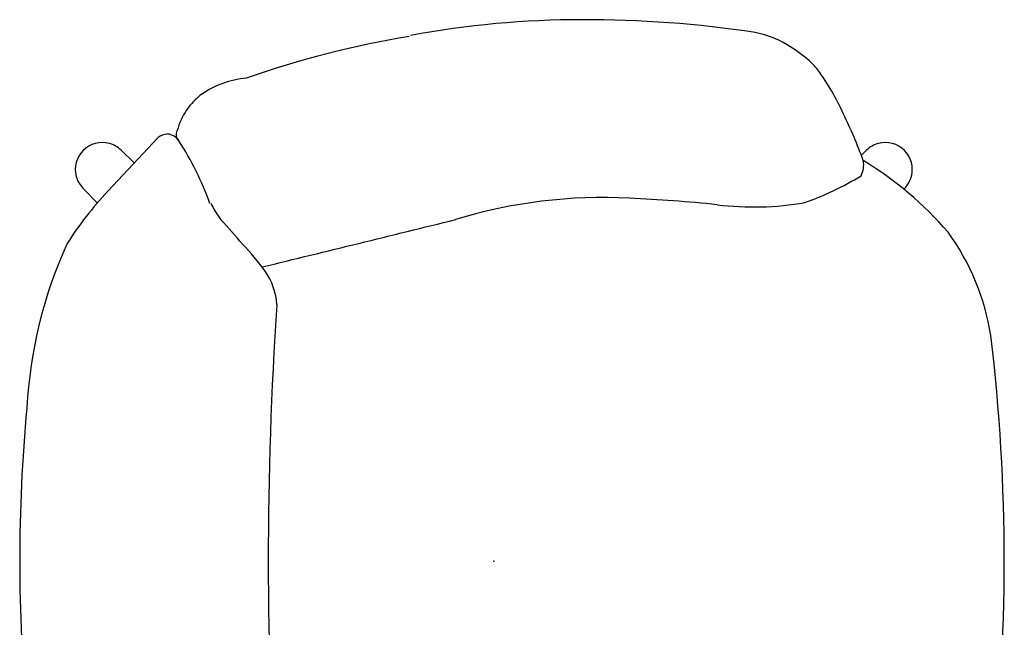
# Model space of a CAD drawing. Header units: inches. Extents: x -213 to 429, y -72 to 85.
# Tile 10 of 256: x -109 to -86, y 0 to 14. Entities that reach past the tile are written whole.
import ezdxf
from ezdxf.enums import TextEntityAlignment as Align

# ---------------------------------------------------------------- set-up
doc = ezdxf.new("R2010")
doc.units = ezdxf.units.IN
doc.header["$LTSCALE"] = 96
doc.header["$MEASUREMENT"] = 0
doc.header["$PDSIZE"] = -1
doc.layers.add('A-FURN-P-SEAT', color=12, linetype='Continuous')
doc.layers.add('PSATTR', color=7, linetype='Continuous')
doc.styles.get("Standard").update_dxf_attribs({"font": 'trebuc.ttf'})

# ---------------------------------------------------------------- blocks, each defined once
blk = doc.blocks.new('SPG-4-2D')
at = {"layer": 'A-FURN-P-SEAT'}
blk.add_line((-7.817, 9.862), (-8.989, 8.609), dxfattribs=at)
for points, elevation in [([(-8.677, 9.564), (-8.373, 9.268)], 0.591), ([(8.68, 9.564), (8.557, 9.445)], 0.648), ([(-9.564, 8.68), (-9.232, 8.338)], 0.648), ([(9.564, 8.677), (9.545, 8.657)], 0.591)]:
    blk.add_lwpolyline(points, dxfattribs=dict(at, elevation=elevation))
for centre, radius, start, end in [((2.039, -9.046), 21.648, 89.9496, 100.5942), ((2.146, -13.608), 26.21, 81.3579, 90.1916), ((1.759, -10.22), 22.742, 99.4336, 109.3208), ((5.646, 10.054), 2.293, 58.9822, 78.9778), ((4.895, 8.773), 3.778, 50.0513, 59.2382), ((6.1, 10.266), 1.86, 38.9924, 48.9752), ((-5.566, 9.068), 2.183, 95.2303, 124.5816), ((2.551, 7.858), 6.145, 24.5097, 35.6192), ((-5.819, 9.593), 1.611, 127.1836, 164.4385), ((-0.706, 6.014), 9.878, 19.5755, 26.4029), ((-7.557, 9.487), 0.457, 94.4917, 124.7814), ((-7.638, 9.568), 0.377, 35.488, 83.0347), ((-7.196, 9.932), 0.198, 151.7792, 226.9948), ((-9.115, 9.116, 0.591), 0.628, 75.1146, 194.7358), ((-9.108, 9.135, 0.591), 0.608, 44.9481, 75.3853), ((-13.569, 5.784), 7.411, 20.0607, 32.6911), ((9.109, 9.134, 0.648), 0.608, 104.4607, 134.8965), ((9.116, 9.115, 0.591), 0.628, 345.1146, 104.7358), ((8.083, 9.218), 0.529, 332.2357, 11.5209), ((4.306, 2.242), 8.283, 40.8018, 58.7649), ((-9.134, 9.109, 0.648), 0.608, 194.4607, 224.8965), ((4.991, 14.747), 6.784, 289.3869, 301.6467), ((9.135, 9.108, 0.591), 0.608, 314.9481, 345.3853), ((-2.815, 2.84), 8.45, 136.9473, 147.4096), ((-4.946, 9.056), 1.792, 203.8564, 218.3099), ((2.531, -3.21), 11.674, 86.9137, 107.0294), ((1.356, -29.958), 38.448, 84.2579, 87.3112), ((6.05, 15.174), 6.93, 262.98, 279.916), ((-36.669, -19.631), 40.982, 41.2329, 42.2893), ((-391.359, 1592.409), 1631.862, 283.681081, 283.844047), ((6.137, 4.405), 5.501, 8.854, 36.2065), ((-0.261, 2.996), 10.626, 155.5625, 176.9163), ((-12.253, 1.484), 8.706, 37.2254, 42.6401), ((-6.621, 5.858), 1.577, 4.1991, 34.4813), ((82.686, 0), 87.938, 176.10493, 183.89507), ((-32.251, 0), 44.137, 353.1669, 6.8331), ((27.185, 0), 38.223, 174.6451, 185.3549)]:
    blk.add_arc(centre, radius, start, end, dxfattribs=at)
blk.add_point((0, 0), dxfattribs=at)
at = {"layer": 'PSATTR', "flags": 1}
for tag in ['PSON', 'PSMC', 'PSDH', 'PSPN', 'PSQT', 'PSEC', 'PST5', 'PST4', 'PST3', 'PST2', 'PST1']:
    blk.add_attdef(tag, text='', height=1, dxfattribs=at).set_placement((0, 0), align=Align.TOP_CENTER)

msp = doc.modelspace()

# ---------------------------------------------------------------- block references
msp.add_blockref('SPG-4-2D', (-97.73, 1.198))

doc.saveas('drawing.dxf')
